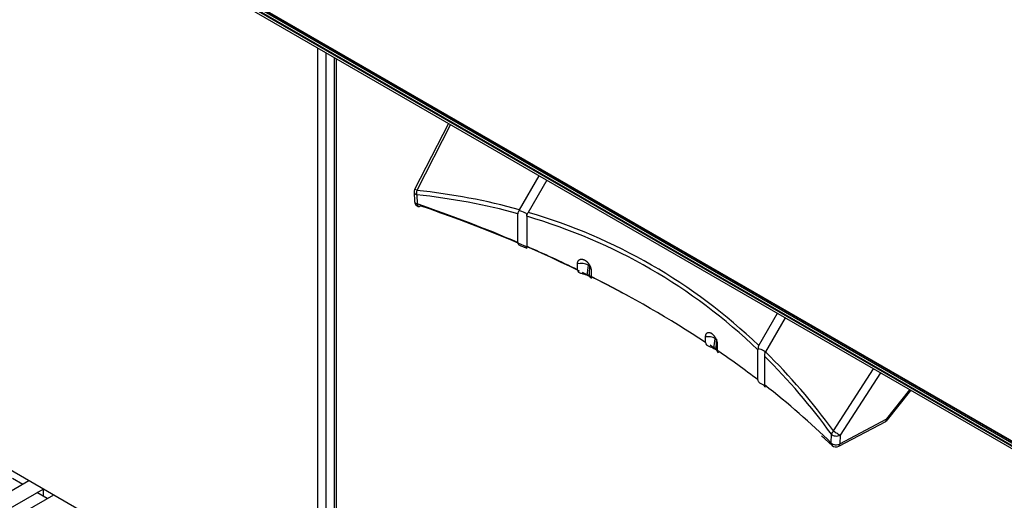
# Model space of a CAD drawing. Header units: millimetres. Extents: x 0 to 287, y 0 to 200.
# Tile 32 of 45: x 207.27 to 224.8, y 100.47 to 109.02. Entities that reach past the tile are written whole.
import ezdxf

# ---------------------------------------------------------------- set-up
doc = ezdxf.new("R2010")
doc.units = ezdxf.units.MM
doc.layers.add('134.135_BW4_CTM-', color=7, linetype='Continuous')
doc.layers.add('Standard', color=7, linetype='Continuous')

# ---------------------------------------------------------------- blocks, each defined once
blk = doc.blocks.new('SE')
at = {"layer": '134.135_BW4_CTM-', "color": 7, "linetype": 'Continuous'}
for p, q in [((208.102, 111.151), (227.76, 99.802)), ((227.708, 99.845), (208.156, 111.133)), ((208.171, 111.203), (227.645, 99.96)), ((208.18, 111.168), (227.732, 99.88)), ((227.676, 99.932), (208.202, 111.175)), ((208.122, 111.095), (227.78, 99.746)), ((212.582, 97.847), (193.101, 109.094)), ((212.582, 97.847), (212.582, 108.52)), ((212.723, 108.439), (212.723, 97.847)), ((212.872, 108.353), (212.872, 97.708)), ((212.907, 108.333), (212.907, 97.659)), ((214.906, 107.179), (214.304, 106.004)), ((214.943, 107.157), (214.343, 105.987)), ((216.168, 105.642), (216.518, 106.248)), ((216.656, 106.168), (216.326, 105.596)), ((214.293, 105.954), (214.301, 105.791)), ((214.342, 105.909), (214.35, 105.746)), ((216.141, 105.06), (216.141, 105.571)), ((216.168, 105.642), (216.159, 105.622)), ((216.299, 105.527), (216.299, 105.547)), ((216.299, 105.527), (216.299, 104.992)), ((217.203, 104.575), (217.203, 104.679)), ((217.375, 104.477), (217.408, 104.458)), ((217.446, 104.555), (217.446, 104.454)), ((220.431, 103.227), (220.761, 103.799)), ((220.899, 103.719), (220.549, 103.112)), ((219.483, 103.278), (219.483, 103.38)), ((219.692, 103.242), (219.692, 103.138)), ((219.63, 103.175), (219.663, 103.156)), ((220.417, 103.17), (220.414, 103.151)), ((220.414, 102.616), (220.414, 103.151)), ((220.539, 103.094), (220.549, 103.112)), ((220.532, 103.037), (220.532, 102.525)), ((221.761, 101.705), (222.474, 102.809)), ((222.595, 102.739), (221.878, 101.63)), ((222.712, 101.918), (223.118, 102.437)), ((222.723, 101.902), (223.135, 102.428)), ((221.853, 101.432), (222.691, 101.875)), ((221.874, 101.474), (222.712, 101.918)), ((221.548, 101.62), (221.737, 101.448)), ((221.72, 101.491), (221.725, 101.647)), ((221.878, 101.63), (221.874, 101.474)), ((207.438, 100.816), (199.749, 96.377)), ((207.328, 100.753), (207.142, 100.86)), ((199.874, 96.16), (207.688, 100.672)), ((207.689, 100.671), (207.689, 100.544)), ((207.874, 100.565), (200.184, 96.125)), ((207.763, 100.501), (207.578, 100.608))]:
    blk.add_line(p, q, dxfattribs=at)
for centre, radius, start, end in [((214.393, 105.959), 0.1, 152.8589, 182.6235), ((214.401, 105.796), 0.1, 182.6226, 251.127), ((216.225, 105.57), 0.0842, 141.9387, 179.0667), ((208.457, 105.691), 9, 352.2473, 353.3887), ((225.727, 104.09), 8.327, 176.21, 177.4633), ((212.36, 104.335), 7.363, 350.9338, 352.2943), ((229.277, 102.526), 9.635, 175.1617, 176.2524), ((220.517, 103.176), 0.101, 149.5984, 183.3562), ((220.867, 103.024), 0.335, 167.9884, 177.7776), ((222.644, 101.964), 0.1, 297.9004, 300), ((222.644, 101.964), 0.1, 300, 321.9527), ((221.806, 101.52), 0.1, 225.7227, 297.9004)]:
    blk.add_arc(centre, radius, start, end, dxfattribs=at)
for centre, major_axis, ratio, start_param, end_param in [((214.393, 105.959), (0.0999, 0.0046), 0.558448, 3.141593, 4.152198), ((214.393, 105.959), (0.089, -0.0456), 0.035246, 2.185396, 3.141593), ((214.393, 105.959), (-0.0105, -0.0994), 0.542711, 4.475671, 5.291985), ((203.65, 78.786), (14.832, 25.811), 0.575977, 0.14719, 0.250035), ((203.6, 78.815), (14.92, 25.842), 0.57735, 0.147356, 0.251217), ((214.401, 105.796), (0.0999, 0.0046), 0.558437, 3.141935, 4.151796), ((203.65, 95.313), (21, 0), 0.57735, 0.93377, 1.036205), ((214.401, 105.796), (0.0323, 0.0946), 0.415997, 2.258666, 3.141593), ((214.401, 105.796), (0.0323, 0.0946), 0.415997, 3.141593, 3.829463), ((203.65, 95.232), (21.1, 0), 0.57735, 0.871071, 1.036205), ((216.191, 105.579), (-0.11, 0.029), 0.317837, 3.077079, 5.08694), ((203.65, 78.786), (-14.832, -25.811), 0.575977, 3.001406, 3.279416), ((203.6, 78.815), (-14.92, -25.842), 0.57735, 3.003619, 3.279567), ((203.65, 95.313), (21, 0), 0.57735, 0.869306, 0.924403), ((217.292, 104.609), (0.149, -0.017), 0.513098, 0.847464, 2.271273), ((203.65, 95.232), (21.1, 0), 0.57735, 0.816919, 0.867913), ((217.312, 104.594), (-0.15, 0.01), 0.479108, 3.936916, 3.964336), ((203.65, 95.313), (21, 0), 0.57735, 0.716773, 0.854023), ((219.55, 103.302), (-0.149, 0.02), 0.525453, 3.999107, 5.253972), ((203.65, 95.232), (21.1, 0), 0.57735, 0.707081, 0.716308), ((203.65, 95.313), (21, 0), 0.57735, 0.646393, 0.70149), ((220.433, 103.129), (-0.11, 0.029), 0.317837, 2.93696, 4.946821), ((203.6, 78.815), (14.92, 25.842), 0.57735, -0.251217, -0.147356), ((203.65, 78.786), (14.832, 25.811), 0.575977, -0.252399, -0.149554), ((203.65, 95.313), (21, 0), 0.57735, 0.534592, 0.637026), ((222.644, 101.964), (-0.0468, 0.0884), 0.551865, 3.141593, 3.904506), ((222.644, 101.964), (-0.0788, 0.0616), 0.092682, 3.141593, 3.758806), ((221.811, 101.676), (-0.0809, -0.0588), 0.542711, 4.949107, 5.765422), ((221.811, 101.676), (-0.084, 0.0543), 0.035246, 0.956196, 2.526993), ((221.806, 101.52), (0.0698, 0.0716), 0.702576, 2.517222, 3.141593), ((221.806, 101.52), (-0.1, 0.0028), 0.607781, 0.551372, 2.329557), ((221.811, 101.676), (-0.1, 0.0028), 0.607791, 0.550951, 2.329546), ((221.806, 101.52), (-0.0468, 0.0884), 0.551865, 3.141593, 3.904506)]:
    blk.add_ellipse(centre, major_axis=major_axis, ratio=ratio, start_param=start_param, end_param=end_param, dxfattribs=at)
blk.add_open_spline([(216.299, 105.547), (216.308, 105.561), (216.316, 105.579), (216.326, 105.596)], degree=3, dxfattribs=at)
for points, knots in [([(216.141, 105.06), (216.141, 105.054), (216.142, 105.049), (216.143, 105.044), (216.145, 105.038), (216.148, 105.032), (216.152, 105.026), (216.157, 105.021), (216.162, 105.016), (216.169, 105.012), (216.176, 105.008), (216.185, 105.004), (216.195, 105), (216.205, 104.997), (216.216, 104.993), (216.227, 104.99), (216.237, 104.986), (216.247, 104.983), (216.256, 104.979), (216.265, 104.975), (216.272, 104.972), (216.278, 104.968), (216.284, 104.965), (216.288, 104.962), (216.292, 104.959), (216.295, 104.957), (216.297, 104.955), (216.299, 104.955), (216.3, 104.955), (216.301, 104.956), (216.301, 104.958), (216.301, 104.961), (216.3, 104.965), (216.3, 104.971), (216.299, 104.977), (216.299, 104.984), (216.299, 104.992)], [0, 0, 0, 0, 0.056564, 0.056564, 0.056564, 0.134783, 0.134783, 0.134783, 0.21352, 0.21352, 0.21352, 0.302903, 0.302903, 0.302903, 0.401214, 0.401214, 0.401214, 0.499314, 0.499314, 0.499314, 0.589855, 0.589855, 0.589855, 0.670613, 0.670613, 0.670613, 0.747872, 0.747872, 0.747872, 0.829861, 0.829861, 0.829861, 0.915047, 0.915047, 0.915047, 1, 1, 1, 1]), ([(217.203, 104.679), (217.203, 104.683), (217.203, 104.687), (217.204, 104.693), (217.204, 104.695), (217.204, 104.699), (217.205, 104.701), (217.206, 104.707), (217.208, 104.714), (217.211, 104.722), (217.213, 104.726), (217.214, 104.728), (217.214, 104.728), (217.215, 104.731), (217.216, 104.732), (217.219, 104.736), (217.223, 104.742), (217.228, 104.746), (217.232, 104.749), (217.234, 104.751), (217.236, 104.752), (217.237, 104.753), (217.237, 104.753), (217.238, 104.753), (217.239, 104.754), (217.242, 104.755), (217.248, 104.758), (217.257, 104.761), (217.265, 104.762), (217.269, 104.762), (217.27, 104.762), (217.27, 104.762), (217.271, 104.762), (217.274, 104.763), (217.277, 104.762), (217.283, 104.762), (217.29, 104.761), (217.298, 104.759), (217.304, 104.758), (217.306, 104.757), (217.309, 104.756), (217.31, 104.756), (217.312, 104.755), (217.313, 104.754), (217.318, 104.752), (217.326, 104.749), (217.338, 104.742), (217.345, 104.737), (217.35, 104.733), (217.35, 104.733), (217.351, 104.732), (217.353, 104.731), (217.356, 104.729), (217.359, 104.726), (217.365, 104.722), (217.372, 104.715), (217.379, 104.708), (217.385, 104.702), (217.386, 104.7), (217.388, 104.697), (217.389, 104.697), (217.39, 104.696), (217.391, 104.694), (217.392, 104.693), (217.396, 104.688), (217.403, 104.679), (217.411, 104.666), (217.417, 104.657), (217.42, 104.651), (217.42, 104.65), (217.422, 104.648), (217.423, 104.644), (217.425, 104.641), (217.428, 104.634), (217.432, 104.625), (217.436, 104.615), (217.438, 104.608), (217.439, 104.606), (217.44, 104.602), (217.44, 104.601), (217.441, 104.599), (217.441, 104.597), (217.442, 104.591), (217.444, 104.582), (217.446, 104.569), (217.446, 104.56), (217.446, 104.555)], [0, 0, 0, 0, 0.03125, 0.03125, 0.046875, 0.046875, 0.0625, 0.0625, 0.09375, 0.125, 0.132813, 0.132813, 0.140625, 0.140625, 0.15625, 0.15625, 0.1875, 0.21875, 0.21875, 0.234375, 0.242188, 0.242188, 0.246094, 0.246094, 0.25, 0.25, 0.28125, 0.3125, 0.34375, 0.347656, 0.347656, 0.351563, 0.351563, 0.359375, 0.375, 0.375, 0.40625, 0.4375, 0.4375, 0.453125, 0.453125, 0.460938, 0.460938, 0.46875, 0.46875, 0.5, 0.53125, 0.5625, 0.5625, 0.566406, 0.566406, 0.570313, 0.578125, 0.59375, 0.59375, 0.625, 0.65625, 0.65625, 0.671875, 0.671875, 0.675781, 0.675781, 0.679688, 0.6875, 0.6875, 0.71875, 0.75, 0.78125, 0.78125, 0.789063, 0.789063, 0.796875, 0.8125, 0.8125, 0.84375, 0.875, 0.875, 0.890625, 0.890625, 0.898437, 0.898437, 0.90625, 0.90625, 0.9375, 0.96875, 1, 1, 1, 1]), ([(217.418, 104.64), (217.418, 104.641), (217.418, 104.642), (217.418, 104.643), (217.418, 104.644), (217.418, 104.645), (217.417, 104.645), (217.417, 104.647), (217.417, 104.648), (217.417, 104.649), (217.416, 104.649), (217.416, 104.65), (217.416, 104.65), (217.416, 104.651), (217.415, 104.652), (217.415, 104.653), (217.414, 104.654), (217.414, 104.655), (217.413, 104.655), (217.413, 104.656), (217.412, 104.657), (217.412, 104.658), (217.411, 104.659), (217.411, 104.659), (217.41, 104.659), (217.41, 104.66), (217.409, 104.66), (217.408, 104.661), (217.408, 104.661), (217.408, 104.661), (217.407, 104.661), (217.407, 104.662), (217.406, 104.662), (217.405, 104.662), (217.405, 104.662), (217.404, 104.662), (217.404, 104.662), (217.403, 104.662), (217.402, 104.662), (217.402, 104.662), (217.402, 104.662), (217.402, 104.662), (217.401, 104.662), (217.4, 104.661), (217.4, 104.661), (217.399, 104.66), (217.399, 104.66), (217.399, 104.66), (217.399, 104.659), (217.398, 104.659), (217.398, 104.658), (217.398, 104.658), (217.398, 104.656), (217.397, 104.656), (217.397, 104.655)], [0, 0, 0, 0, 0.0625, 0.0625, 0.09375, 0.09375, 0.125, 0.125, 0.1875, 0.203125, 0.203125, 0.21875, 0.21875, 0.25, 0.25, 0.3125, 0.3125, 0.34375, 0.34375, 0.375, 0.375, 0.4375, 0.4375, 0.46875, 0.46875, 0.5, 0.5, 0.53125, 0.546875, 0.546875, 0.5625, 0.5625, 0.625, 0.640625, 0.640625, 0.65625, 0.65625, 0.6875, 0.71875, 0.734375, 0.734375, 0.75, 0.75, 0.8125, 0.828125, 0.828125, 0.84375, 0.84375, 0.875, 0.90625, 0.90625, 0.9375, 0.9375, 1, 1, 1, 1]), ([(217.203, 104.575), (217.203, 104.558), (217.208, 104.544), (217.226, 104.528), (217.233, 104.524), (217.25, 104.517), (217.259, 104.514), (217.278, 104.509), (217.288, 104.506), (217.307, 104.502), (217.316, 104.499), (217.335, 104.494), (217.344, 104.491), (217.36, 104.485), (217.368, 104.481), (217.375, 104.477)], [0, 0, 0, 0, 0.25, 0.25, 0.375, 0.375, 0.5, 0.5, 0.625, 0.625, 0.75, 0.75, 0.875, 0.875, 1, 1, 1, 1]), ([(217.408, 104.458), (217.42, 104.451), (217.431, 104.443), (217.442, 104.432), (217.445, 104.428), (217.449, 104.422), (217.451, 104.419), (217.453, 104.416), (217.453, 104.415), (217.452, 104.417), (217.451, 104.418), (217.448, 104.428), (217.446, 104.44), (217.446, 104.454)], [0, 0, 0, 0, 0.25, 0.25, 0.375, 0.375, 0.5, 0.5, 0.625, 0.625, 0.75, 0.75, 1, 1, 1, 1]), ([(219.483, 103.38), (219.483, 103.384), (219.483, 103.392), (219.485, 103.404), (219.486, 103.411), (219.488, 103.416), (219.488, 103.417), (219.488, 103.418), (219.489, 103.419), (219.49, 103.422), (219.49, 103.423), (219.492, 103.428), (219.495, 103.434), (219.499, 103.439), (219.501, 103.442), (219.503, 103.444), (219.504, 103.445), (219.505, 103.446), (219.506, 103.447), (219.509, 103.449), (219.513, 103.453), (219.521, 103.456), (219.526, 103.458), (219.53, 103.459), (219.531, 103.459), (219.532, 103.459), (219.533, 103.459), (219.533, 103.459), (219.535, 103.459), (219.536, 103.459), (219.541, 103.459), (219.547, 103.459), (219.554, 103.458), (219.558, 103.457), (219.561, 103.456), (219.564, 103.455), (219.565, 103.454), (219.566, 103.454), (219.566, 103.454), (219.57, 103.452), (219.577, 103.449), (219.587, 103.443), (219.594, 103.438), (219.598, 103.435), (219.599, 103.434), (219.601, 103.433), (219.602, 103.432), (219.604, 103.43), (219.606, 103.428), (219.611, 103.424), (219.618, 103.417), (219.624, 103.41), (219.629, 103.405), (219.631, 103.402), (219.634, 103.399), (219.635, 103.397), (219.635, 103.397), (219.636, 103.396), (219.639, 103.391), (219.646, 103.382), (219.654, 103.369), (219.659, 103.36), (219.662, 103.355), (219.662, 103.354), (219.662, 103.353), (219.663, 103.352), (219.664, 103.351), (219.665, 103.347), (219.667, 103.343), (219.67, 103.336), (219.674, 103.327), (219.678, 103.317), (219.68, 103.31), (219.681, 103.307), (219.682, 103.303), (219.683, 103.302), (219.683, 103.3), (219.685, 103.294), (219.688, 103.283), (219.689, 103.273), (219.69, 103.266), (219.69, 103.264), (219.691, 103.259), (219.691, 103.257), (219.692, 103.25), (219.692, 103.246), (219.692, 103.242)], [0, 0, 0, 0, 0.03125, 0.0625, 0.09375, 0.09375, 0.101563, 0.101563, 0.109375, 0.109375, 0.125, 0.125, 0.15625, 0.1875, 0.1875, 0.203125, 0.210937, 0.210937, 0.21875, 0.21875, 0.25, 0.28125, 0.3125, 0.3125, 0.320312, 0.324219, 0.324219, 0.328125, 0.328125, 0.34375, 0.34375, 0.375, 0.40625, 0.40625, 0.421875, 0.429687, 0.433594, 0.433594, 0.4375, 0.4375, 0.46875, 0.5, 0.53125, 0.53125, 0.539062, 0.539062, 0.546875, 0.546875, 0.5625, 0.5625, 0.59375, 0.625, 0.625, 0.640625, 0.648437, 0.648437, 0.652344, 0.652344, 0.65625, 0.6875, 0.71875, 0.75, 0.75, 0.753906, 0.753906, 0.757812, 0.757812, 0.765625, 0.78125, 0.78125, 0.8125, 0.84375, 0.84375, 0.859375, 0.859375, 0.867187, 0.867187, 0.875, 0.90625, 0.9375, 0.9375, 0.953125, 0.953125, 0.96875, 0.96875, 1, 1, 1, 1]), ([(219.483, 103.278), (219.483, 103.264), (219.488, 103.251), (219.502, 103.234), (219.508, 103.229), (219.522, 103.221), (219.53, 103.217), (219.546, 103.21), (219.554, 103.207), (219.571, 103.201), (219.579, 103.198), (219.603, 103.189), (219.618, 103.183), (219.63, 103.175)], [0, 0, 0, 0, 0.25, 0.25, 0.375, 0.375, 0.5, 0.5, 0.625, 0.625, 0.75, 0.75, 1, 1, 1, 1]), ([(219.663, 103.156), (219.67, 103.152), (219.676, 103.147), (219.686, 103.14), (219.689, 103.136), (219.692, 103.133)], [0, 0, 0, 0, 0.125, 0.125, 0.2122135, 0.2122135, 0.2122135, 0.2122135]), ([(219.707, 103.101), (219.707, 103.099), (219.706, 103.098), (219.704, 103.098), (219.702, 103.099), (219.695, 103.108), (219.692, 103.121), (219.692, 103.138)], [0.529591, 0.529591, 0.529591, 0.529591, 0.625, 0.625, 0.75, 0.75, 1, 1, 1, 1]), ([(220.414, 102.616), (220.414, 102.608), (220.415, 102.6), (220.419, 102.593), (220.422, 102.586), (220.426, 102.579), (220.432, 102.573), (220.438, 102.567), (220.446, 102.561), (220.453, 102.556), (220.461, 102.552), (220.469, 102.547), (220.476, 102.543), (220.484, 102.539), (220.492, 102.535), (220.5, 102.531), (220.508, 102.526), (220.515, 102.521), (220.521, 102.516), (220.527, 102.512), (220.531, 102.508), (220.535, 102.504)], [0, 0, 0, 0, 0.0849533, 0.0849533, 0.0849533, 0.1701388, 0.1701388, 0.1701388, 0.2521281, 0.2521281, 0.2521281, 0.3293869, 0.3293869, 0.3293869, 0.4101448, 0.4101448, 0.4101448, 0.5006864, 0.5006864, 0.5006864, 0.5794467, 0.5794467, 0.5794467, 0.5794467]), ([(220.543, 102.489), (220.543, 102.487), (220.542, 102.487), (220.541, 102.488), (220.54, 102.489), (220.538, 102.491), (220.536, 102.495), (220.535, 102.499), (220.533, 102.504), (220.532, 102.51), (220.532, 102.515), (220.532, 102.52), (220.532, 102.525)], [0.7115377, 0.7115377, 0.7115377, 0.7115377, 0.7864798, 0.7864798, 0.7864798, 0.8652171, 0.8652171, 0.8652171, 0.9434359, 0.9434359, 0.9434359, 1, 1, 1, 1])]:
    blk.add_open_spline(points, degree=3, knots=knots, dxfattribs=at)

msp = doc.modelspace()

# ---------------------------------------------------------------- block references
at = {"layer": 'Standard'}
msp.add_blockref('SE', (0, 0), dxfattribs=at)

doc.saveas('drawing.dxf')
